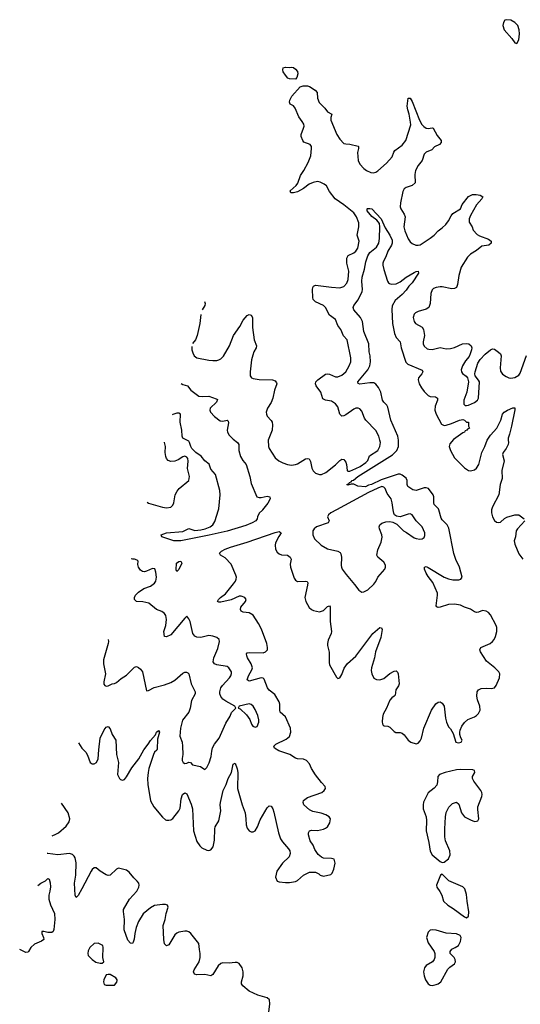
# Model space of a CAD drawing. Header units: inches. Extents: x 2001573 to 2220545, y 644482 to 846830.
# Tile 18 of 256: x 2003929 to 2008906, y 685086 to 694869. Entities that reach past the tile are written whole.
import ezdxf

# ---------------------------------------------------------------- set-up
doc = ezdxf.new("R2010")
doc.units = ezdxf.units.IN
doc.header["$MEASUREMENT"] = 0
doc.layers.add('C0608', color=7, linetype='Continuous')
doc.layers.add('C0609', color=7, linetype='Continuous')

msp = doc.modelspace()

# ---------------------------------------------------------------- linework, layer by layer
at = {"layer": 'C0608', "color": 5}
for points, elevation in [([(2004514.9, 687684), (2004547, 687630), (2004586, 687590), (2004603.4, 687563.4), (2004630, 687487.7), (2004650, 687474.9), (2004670, 687474.4), (2004693.3, 687490), (2004710, 687524.7), (2004714.6, 687614.6), (2004729.9, 687730.1), (2004770, 687813.7), (2004790, 687838.4), (2004810, 687847.7), (2004830, 687822), (2004847.3, 687767.3), (2004883.6, 687710), (2004892.1, 687570), (2004910.2, 687490), (2004902.6, 687370), (2004920.5, 687330), (2004930, 687320.5), (2004950, 687312.7), (2004970, 687321.6), (2004990, 687348.2), (2005043.2, 687436.8), (2005114.7, 687525.3), (2005163.9, 687616.1), (2005207.2, 687670), (2005230, 687708.7), (2005277.6, 687762.4), (2005290, 687790.3), (2005310, 687807.3), (2005320.4, 687790), (2005299.4, 687720.6), (2005297.2, 687622.8), (2005293.4, 687610), (2005269.4, 687590.6), (2005258, 687570), (2005213.4, 687430), (2005205.1, 687390), (2005200.2, 687330), (2005201.6, 687270), (2005227.8, 687107.8), (2005260.9, 687050), (2005350, 686944.9), (2005379.9, 686919.9), (2005390, 686914.9), (2005410, 686914.6), (2005430, 686920.3), (2005450, 686933.1), (2005512.5, 687007.5), (2005524, 687036), (2005533.4, 687126.6), (2005548.5, 687170), (2005570, 687188.2), (2005590, 687178), (2005634.6, 687074.6), (2005645.6, 687030), (2005656.9, 686810), (2005690, 686702.8), (2005719.9, 686659.9), (2005740.3, 686640.3), (2005790, 686617.1), (2005810, 686615.5), (2005830, 686622), (2005851.6, 686650), (2005864.2, 686715.8), (2005867.6, 686830), (2005873.5, 686850), (2005908.5, 686910), (2005913.1, 686926.9), (2005927.8, 687010), (2005922.5, 687070), (2005925.3, 687090), (2005953.3, 687210), (2005983.1, 687270), (2006002.5, 687330), (2006035.8, 687390), (2006050, 687471), (2006070, 687481), (2006090, 687426.8), (2006096.6, 687390), (2006093.2, 687230), (2006139.1, 687070), (2006169.1, 686990), (2006178, 686930), (2006178.9, 686870), (2006190, 686836.3), (2006210, 686810.4), (2006230, 686801.1), (2006250, 686799.5), (2006270, 686810.4), (2006293.3, 686850), (2006320.4, 686919.6), (2006390, 687039.3), (2006410, 687059.1), (2006430, 687054.8), (2006446.4, 687030), (2006457, 686997), (2006502.7, 686790), (2006521.5, 686730), (2006540.4, 686700.4), (2006602.6, 686630), (2006614.9, 686610), (2006616.7, 686583.3), (2006607.6, 686552.4), (2006542.4, 686490), (2006484.9, 686410), (2006470.6, 686350), (2006490, 686311), (2006510, 686302), (2006570, 686295.5), (2006610, 686296.3), (2006670, 686305.5), (2006690, 686317.1), (2006750, 686370.4), (2006810, 686399.5), (2006870, 686399.3), (2006902.8, 686382.8), (2006916, 686370), (2006950, 686359.1), (2007023.1, 686376.9), (2007035.3, 686390), (2007052, 686428), (2007064, 686490), (2007054, 686530), (2007030, 686535.1), (2006950, 686538), (2006930, 686547), (2006895.3, 686575.3), (2006863.1, 686623.1), (2006846.2, 686666.2), (2006817.4, 686710), (2006800.5, 686770), (2006800.7, 686790), (2006810, 686810.5), (2006830, 686817.1), (2006890, 686812.7), (2006950, 686826.7), (2006970, 686835.8), (2006987.3, 686850), (2007013.6, 686890), (2007018.4, 686930), (2007006.6, 686950), (2006973.2, 686970), (2006927.2, 686987.2), (2006843.7, 687003.7), (2006810, 687018.7), (2006755.1, 687070), (2006746.3, 687090), (2006751.5, 687110), (2006790, 687140.9), (2006932.3, 687190), (2006957, 687210), (2006969.5, 687230), (2006964.5, 687250), (2006928.7, 687288.7), (2006870, 687368), (2006829.9, 687429.9), (2006810, 687475.6), (2006781.6, 687510), (2006750, 687523.1), (2006690, 687525.3), (2006671.9, 687531.9), (2006613, 687570), (2006503.8, 687603.8), (2006460.5, 687630), (2006456.9, 687650), (2006474, 687670), (2006578, 687722), (2006611.2, 687748.8), (2006625.6, 687790), (2006620.8, 687830), (2006570, 687944.2), (2006517.7, 687990), (2006513.6, 688010), (2006515.9, 688070), (2006510, 688091.6), (2006464, 688164), (2006410, 688206.6), (2006390.9, 688230), (2006358, 688318), (2006350, 688326.6), (2006330, 688328.7), (2006210, 688296), (2006189.8, 688309.8), (2006202.3, 688350), (2006237.8, 688410), (2006241.8, 688430), (2006231.7, 688470), (2006195.1, 688530), (2006185.7, 688550), (2006182.9, 688570), (2006190, 688577.1), (2006217.7, 688582.3), (2006350, 688579), (2006374, 688590), (2006390.8, 688610), (2006392.9, 688630), (2006386, 688670), (2006334.4, 688814.4), (2006304.2, 688870), (2006250, 688952.8), (2006210, 688974.9), (2006150, 688983.5), (2006130, 688992.3), (2006123.5, 689010), (2006128.5, 689031.5), (2006173, 689090), (2006180.7, 689110), (2006166.6, 689130), (2006130, 689142.4), (2006110, 689141.2), (2006030, 689103.7), (2005930, 689081.2), (2005910, 689083.1), (2005897, 689090), (2005906, 689110), (2005924.2, 689130), (2005975.5, 689164.5), (2006055.6, 689264.4), (2006073.5, 689290), (2006081.4, 689310), (2006082.8, 689330), (2006079.3, 689350), (2006030, 689458.3), (2005970, 689521.7), (2005926, 689550), (2005915.6, 689570), (2005936.1, 689590), (2005970.7, 689610), (2006023.1, 689630), (2006190, 689678.1), (2006470, 689774.8), (2006510, 689783.2), (2006528.7, 689770), (2006504.2, 689735.8), (2006472.8, 689670), (2006467.7, 689647.8), (2006472.9, 689610), (2006490, 689578.4), (2006510, 689562), (2006530, 689553.8), (2006590, 689548.8), (2006617.1, 689530), (2006626.7, 689510), (2006618.9, 689461.1), (2006622.3, 689430), (2006659.1, 689319.1), (2006670, 689299.3), (2006690, 689286.7), (2006771.6, 689291.6), (2006788.1, 689288.1), (2006792.9, 689272.9), (2006790.3, 689250.3), (2006762.6, 689130), (2006774.6, 689090), (2006807, 689030), (2006828.4, 689010), (2006850, 688998.3), (2006910, 688986.9), (2006950, 688999.6), (2006990, 689039.3), (2007010, 689046), (2007014.6, 689034.6), (2007016.9, 688890), (2007028.9, 688790), (2007026.3, 688770), (2006996.4, 688703.6), (2006990.2, 688670), (2006990.2, 688650), (2007004.5, 688584.5), (2007004, 688484), (2007010, 688458.8), (2007076.8, 688336.8), (2007090, 688322), (2007110, 688331), (2007130, 688362.8), (2007154, 688426), (2007188.2, 688471.8), (2007270, 688544.9), (2007440.4, 688770), (2007510, 688830.5), (2007526.4, 688826.4), (2007531.8, 688810), (2007518.3, 688730), (2007466.9, 688590), (2007455.2, 688530), (2007424.9, 688430), (2007421.7, 688401.7), (2007428.6, 688368.6), (2007450, 688327.3), (2007474.4, 688314.4), (2007510, 688310.4), (2007550, 688323.6), (2007610, 688374.2), (2007650, 688395.3), (2007670, 688399.3), (2007685.5, 688385.5), (2007690, 688371.3), (2007700.2, 688270), (2007694.7, 688250), (2007668, 688212), (2007660.8, 688159.2), (2007652.6, 688147.4), (2007628.3, 688131.7), (2007610, 688109.7), (2007576.3, 688030), (2007543.5, 687970), (2007535.6, 687935.6), (2007533.3, 687893.3), (2007534.2, 687874.2), (2007541.1, 687861.1), (2007552.7, 687852.7), (2007590, 687850.3), (2007610, 687841.6), (2007650, 687797.1), (2007668.7, 687788.7), (2007710, 687787.2), (2007730, 687780.3), (2007750, 687764.4), (2007790, 687710.4), (2007818, 687690), (2007870, 687674.9), (2007890, 687681.3), (2007910, 687703), (2007922.3, 687730), (2007947.4, 687830), (2008022, 688010), (2008067, 688073), (2008090, 688088), (2008110, 688090.5), (2008130, 688079.1), (2008148.4, 688050), (2008161.7, 687930), (2008171.8, 687890), (2008190, 687844.9), (2008210, 687822), (2008237.7, 687777.8), (2008265.5, 687690), (2008290, 687684.4), (2008317.2, 687690), (2008326, 687710), (2008313.3, 687733.3), (2008305.8, 687765.8), (2008305.6, 687790), (2008307.6, 687810), (2008323.6, 687850), (2008352.1, 687887.9), (2008384.9, 687915.1), (2008450, 687942.3), (2008470, 687955.3), (2008490, 687974.9), (2008506.9, 688010), (2008503.5, 688050), (2008480.7, 688110), (2008472.1, 688147.9), (2008475.1, 688190), (2008489.8, 688210.2), (2008516, 688224), (2008567.9, 688227.9), (2008617.1, 688222.9), (2008649.7, 688230.3), (2008665.9, 688254.1), (2008697.7, 688330), (2008700.5, 688370), (2008691.3, 688390), (2008651.2, 688430), (2008570, 688497.4), (2008509.6, 688590), (2008501.6, 688610), (2008512.3, 688630), (2008607.2, 688672.8), (2008629.8, 688690.2), (2008645.1, 688710), (2008658.7, 688741.3), (2008671.8, 688790), (2008673.6, 688830), (2008666.4, 688850), (2008610, 688956.9), (2008590, 688980.5), (2008566.4, 688993.6), (2008530, 689000.5), (2008490, 688981.3), (2008470, 688979.7), (2008450, 688987.1), (2008410, 689012.5), (2008350, 689032.1), (2008310, 689050.6), (2008250, 689063.2), (2008190, 689059.8), (2008110, 689031.1), (2008090, 689028.3), (2008075.3, 689035.3), (2008070, 689044), (2008082.5, 689150), (2008081.2, 689170), (2008037.2, 689277.2), (2007990, 689335.4), (2007969.8, 689370), (2007953.3, 689410), (2007954, 689430), (2007970, 689435.3), (2007990, 689427.2), (2008148.5, 689330), (2008190, 689313.6), (2008234.9, 689305.1), (2008294.7, 689305.3), (2008313.2, 689310), (2008326.6, 689330), (2008300.4, 689430), (2008264.7, 689504.7), (2008245.6, 689565.6), (2008195.8, 689815.8), (2008177.7, 689850), (2008130, 689899.1), (2008117.6, 689917.6), (2008095.8, 690000)], 260), ([(2006344.3, 690000), (2006342.4, 689997.6), (2006310, 689965.1), (2006293.4, 689930), (2006290.3, 689910), (2006276.5, 689890), (2006240.3, 689870), (2006175.8, 689844.2), (2005991.2, 689788.8), (2005813.6, 689746.4), (2005530, 689691.3), (2005462.7, 689690), (2005342.7, 689730), (2005334, 689750), (2005389, 689771), (2005550, 689784.2), (2005610, 689813.4), (2005670, 689795.6), (2005730, 689800.1), (2005773, 689810), (2005821.6, 689830), (2005850, 689849.1), (2005870, 689883), (2005906, 690000)], 260), ([(2007079, 690000), (2007022.7, 689970), (2006998.2, 689950), (2006990.3, 689930), (2007005.5, 689890), (2006994.8, 689870), (2006878.8, 689830), (2006855.5, 689810), (2006843.8, 689790), (2006843, 689750), (2006860.5, 689710), (2006924.9, 689650), (2006990, 689610.3), (2007090.2, 689590.2), (2007116.1, 689576.1), (2007122.9, 689562.9), (2007128.9, 689530), (2007125.9, 689445.8), (2007127, 689430), (2007135.8, 689410), (2007175.6, 689355.6), (2007258.4, 689258.4), (2007299.9, 689199.9), (2007330, 689182), (2007350, 689184), (2007390, 689204), (2007450, 689262), (2007470, 689287.7), (2007489.8, 689330.2), (2007559.5, 689410), (2007565.1, 689430), (2007564.5, 689450), (2007550, 689479.3), (2007490, 689529.4), (2007480.7, 689550), (2007490, 689601), (2007522, 689678), (2007530.8, 689729.2), (2007529.8, 689750), (2007505.1, 689810), (2007501.3, 689830), (2007510, 689850.4), (2007530, 689866.7), (2007570, 689881.1), (2007610, 689883.1), (2007637.6, 689877.6), (2007676.7, 689856.7), (2007744, 689790), (2007774.4, 689774.4), (2007850, 689720.5), (2007870, 689713), (2007908.1, 689708.1), (2007929.5, 689710.5), (2007950, 689726), (2007956.2, 689743.8), (2007956.2, 689770), (2007930, 689829.2), (2007870, 689889.4), (2007829.6, 689949.6), (2007810, 689958.4), (2007790, 689957.6), (2007709.6, 689929.6), (2007675.1, 689935.1), (2007655.1, 689950), (2007647.2, 689967.2), (2007642.5, 690000)], 280), ([(2008620.7, 690000), (2008618, 689990), (2008617.4, 689970), (2008629, 689930), (2008650, 689894.4), (2008670, 689878), (2008690, 689873.4), (2008710, 689877.4), (2008747.4, 689912.6), (2008770, 689926.7), (2008850, 689948.3), (2008890, 689948.8), (2008942.8, 689910)], 260), ([(2008950.8, 689890), (2008876, 689810), (2008863.6, 689790), (2008857.8, 689730), (2008845.6, 689690), (2008850, 689657.3), (2008890, 689561.3), (2008930, 689509.1)], 260), ([(2004808.4, 688712.1), (2004811.6, 688690), (2004810.2, 688669.8), (2004762.6, 688510), (2004762, 688470), (2004782.4, 688370), (2004765.3, 688290), (2004766.7, 688266.7), (2004774, 688254), (2004790, 688246.8), (2004810, 688250.8), (2004849.5, 688270.5), (2004870, 688273), (2004890, 688282.4), (2004937.6, 688322.4), (2004990, 688356.4), (2005070, 688434.9), (2005090, 688441.6), (2005110, 688432.7), (2005130, 688416.4), (2005150.3, 688390), (2005190, 688202), (2005210, 688206), (2005266.2, 688233.8), (2005370, 688260.4), (2005430, 688283.1), (2005470, 688308.4), (2005550, 688375.8), (2005570, 688386), (2005587.7, 688387.7), (2005600.4, 688380.4), (2005610.4, 688370), (2005634.3, 688270), (2005674.4, 688190), (2005674.9, 688170), (2005636, 688104), (2005622.8, 688030), (2005610.2, 687989.8), (2005548, 687910), (2005526.9, 687830), (2005521.7, 687750), (2005543.1, 687690), (2005547.5, 687652.5), (2005550.3, 687569.7), (2005543, 687530), (2005544, 687510), (2005554.8, 687490), (2005570, 687480.5), (2005590, 687482), (2005610, 687490.7), (2005627.5, 687487.5), (2005646.5, 687466.5), (2005727.8, 687447.8), (2005770, 687421), (2005790, 687438), (2005813.9, 687486.1), (2005833.5, 687550), (2005838.2, 687601.8), (2005846.8, 687633.2), (2005866, 687670), (2005911.8, 687730), (2005979, 687881), (2006020.5, 687950), (2006034.5, 687985.5), (2006078, 688030), (2006068.7, 688050), (2005978.4, 688098.4), (2005950, 688119.1), (2005930, 688144.2), (2005918.9, 688170), (2005917.7, 688190), (2005929.2, 688230.8), (2005945.4, 688254.6), (2006016.3, 688330), (2006029.6, 688350), (2006034.9, 688374.9), (2006034, 688390), (2006022.9, 688410), (2006009.4, 688430), (2005990, 688443.6), (2005890, 688459.5), (2005865.2, 688470), (2005852.3, 688490), (2005858.7, 688530), (2005897.8, 688622.2), (2005914, 688690), (2005912.7, 688710), (2005889.5, 688729.5), (2005850, 688742.7), (2005810, 688749.3), (2005730, 688731.2), (2005690, 688733.3), (2005670, 688742.9), (2005649.6, 688770), (2005622.7, 688890), (2005610, 688918), (2005590, 688942), (2005570, 688924), (2005430, 688758.4), (2005390, 688736), (2005370, 688742), (2005363.6, 688790), (2005381.7, 688850), (2005388.4, 688910), (2005382.4, 688950), (2005370, 688969.4), (2005341.2, 688990), (2005290, 689009.7), (2005212.4, 689072.4), (2005153.8, 689086.2), (2005090, 689088.4), (2005069.7, 689110), (2005071.1, 689130), (2005081.1, 689150), (2005110, 689181.7), (2005163.8, 689216.2), (2005230, 689239.5), (2005270, 689270.6), (2005282.4, 689290), (2005287.8, 689330), (2005281.6, 689381.6), (2005272.1, 689412.1), (2005250, 689418), (2005190, 689389.6), (2005170, 689384.7), (2005150, 689387.8), (2005130, 689401.6), (2005109.7, 689430), (2005102.5, 689457.5), (2005108, 689490), (2005098, 689498), (2005070, 689509), (2005050, 689509), (2005037.1, 689513.1)], 280), ([(2004251.3, 686760.7), (2004290, 686775.5), (2004315.8, 686790), (2004390, 686855.8), (2004420.8, 686899.2), (2004428.4, 686930), (2004409.8, 686990), (2004343.7, 687084.3)], 260), ([(2006404.2, 685010), (2006414, 685090), (2006411.2, 685130), (2006389.8, 685149.8), (2006296.4, 685176.4), (2006210, 685216.8), (2006146.6, 685270), (2006134, 685290), (2006133.7, 685310), (2006151, 685370), (2006151.1, 685410), (2006139.7, 685450), (2006110, 685491.6), (2006090, 685501.1), (2006070, 685502.4), (2006010, 685496.5), (2005950, 685499.7), (2005930, 685492.1), (2005900.8, 685470), (2005850, 685384), (2005830, 685370.9), (2005770, 685383.9), (2005690, 685379.8), (2005666, 685386), (2005658.5, 685410), (2005662.8, 685430), (2005712.1, 685510), (2005721.7, 685550), (2005724.4, 685590), (2005715.1, 685630), (2005709.7, 685690), (2005628.9, 685788.9), (2005610, 685805.1), (2005590, 685812.2), (2005570, 685814.2), (2005510, 685804.5), (2005490, 685794.8), (2005470, 685775.1), (2005410, 685675.8), (2005390, 685666.8), (2005367.2, 685687.2), (2005360.9, 685730), (2005355.7, 685870), (2005374.2, 685930), (2005383.5, 685990), (2005405.6, 686050), (2005398, 686070), (2005378.9, 686078.9), (2005350, 686079.7), (2005270, 686068.8), (2005230, 686045.5), (2005155.6, 685984.4), (2005111.3, 685910), (2005086.4, 685850), (2005072.9, 685790), (2005066.6, 685733.4), (2005057.4, 685702.6), (2005050, 685689.3), (2005030, 685692.3), (2005003.7, 685723.7), (2004967.8, 685827.8), (2004970.6, 685930), (2004960.3, 686010), (2004961.8, 686030), (2005020.9, 686130), (2005092.9, 686210), (2005114, 686250), (2005117.6, 686270), (2005112, 686290), (2005096.9, 686310), (2005062.3, 686342.3), (2005017.9, 686397.9), (2004990, 686418), (2004910, 686439.6), (2004890, 686429.6), (2004830, 686369.6), (2004810, 686367.3), (2004790, 686373.6), (2004728.3, 686408.3), (2004690, 686442), (2004670, 686442), (2004650, 686426.6), (2004639.5, 686410), (2004546.8, 686233.2), (2004510, 686169), (2004490, 686146), (2004479.5, 686170), (2004473.3, 686290), (2004488.2, 686370), (2004490.7, 686490.7), (2004480.3, 686540.3), (2004470, 686559.5), (2004454.8, 686574.8), (2004423.7, 686583.7), (2004307.1, 686572.9), (2004210, 686584), (2004200.8, 686583.9)], 260), ([(2004110.6, 686267.8), (2004138.8, 686290), (2004186.2, 686313.8), (2004210, 686336), (2004222, 686330), (2004232.5, 686292.5), (2004233.8, 686253.8), (2004230, 686212), (2004219.1, 686170), (2004218, 686130), (2004234.6, 686074.6), (2004275.1, 685990), (2004277.6, 685930), (2004269, 685830), (2004262, 685810), (2004250, 685801), (2004210, 685800.5), (2004170.4, 685810.4), (2004149.6, 685810.4), (2004147.6, 685790), (2004166.6, 685750), (2004169.2, 685730), (2004146, 685714), (2004075.1, 685684.9), (2004040.9, 685650), (2004017.2, 685610), (2004010, 685604), (2003990, 685602.8), (2003930, 685630.7), (2003929.1, 685631.8)], 280)]:
    msp.add_lwpolyline(points, dxfattribs=dict(at, elevation=elevation))
for points, elevation in [([(2005490, 689386), (2005484.6, 689404.6), (2005488.2, 689470), (2005510, 689486.7), (2005530, 689488.5), (2005540.2, 689470), (2005510, 689407)], 260), ([(2006210, 688071.8), (2006112, 688050), (2006102, 688030), (2006120.7, 688020.7), (2006183.6, 687963.6), (2006216.7, 687916.7), (2006234, 687870), (2006247.7, 687850), (2006270, 687840.7), (2006290, 687847.7), (2006307, 687890), (2006306.8, 687913.2), (2006294.9, 687954.9), (2006270, 688014), (2006249.3, 688050), (2006230, 688066.6)], 280), ([(2008310, 687419.2), (2008270, 687416.1), (2008159.5, 687390), (2008101.3, 687370), (2008086.5, 687350), (2008083.1, 687296.9), (2008076, 687264), (2008050, 687233), (2007990, 687186.6), (2007943.8, 687096.2), (2007938.9, 687070), (2007940.8, 687030), (2007969.1, 686950), (2007974.1, 686914.1), (2007969.1, 686810), (2007995.5, 686695.5), (2008010, 686606.8), (2008030, 686573), (2008110, 686504.9), (2008130, 686496.3), (2008150, 686497.3), (2008190, 686530.8), (2008209.4, 686570), (2008204.5, 686610), (2008161.6, 686710), (2008155.8, 686750), (2008154.3, 686830), (2008160.7, 686950), (2008168.2, 686991.8), (2008194.4, 687045.6), (2008230, 687080.3), (2008270, 687094), (2008293.7, 687073.7), (2008322.4, 686990), (2008350, 686950.3), (2008410, 686918), (2008450, 686904.4), (2008470, 686904.9), (2008482, 686910), (2008492, 686928), (2008482.6, 687022.6), (2008483.8, 687050), (2008522.7, 687150), (2008524.8, 687170), (2008521.7, 687190), (2008511.5, 687211.5), (2008443.5, 687303.5), (2008430.7, 687330), (2008429.8, 687350.1), (2008451.9, 687390), (2008449.6, 687410), (2008435, 687415)], 260), ([(2008130, 686379), (2008112, 686370), (2008070.7, 686270), (2008074.8, 686250), (2008106.5, 686206.5), (2008125.3, 686170), (2008143.1, 686110), (2008184, 686070), (2008238.6, 686038.6), (2008350, 685954.8), (2008370, 685946), (2008390, 685962), (2008393.3, 686006.7), (2008376.1, 686110), (2008370, 686178), (2008353, 686233), (2008332.5, 686252.5), (2008193.9, 686313.9)], 260), ([(2008030, 685826.6), (2008010, 685822.7), (2007990, 685804), (2007974, 685750), (2007990, 685698), (2008050.6, 685610), (2008057.1, 685590), (2008054.4, 685550), (2008048.2, 685530), (2008033.4, 685510), (2007970, 685471.2), (2007952.4, 685450), (2007944.2, 685410), (2007950.3, 685370), (2007964.6, 685330), (2007990, 685290.6), (2008010, 685277.1), (2008030, 685274.4), (2008070, 685282), (2008090, 685290.4), (2008117, 685310), (2008184.1, 685435.9), (2008204.1, 685455.9), (2008252.7, 685490), (2008260.9, 685510), (2008259.5, 685530), (2008246.6, 685550), (2008206.6, 685590), (2008206.6, 685610), (2008225.1, 685634.9), (2008259.3, 685650), (2008290, 685670.7), (2008311.5, 685710), (2008318, 685750), (2008308.7, 685770), (2008270, 685786.6), (2008170, 685793.6), (2008070, 685821.6)], 260), ([(2004710, 685694), (2004670, 685689), (2004626, 685650), (2004610, 685618), (2004606, 685590), (2004610.8, 685570), (2004650, 685530.7), (2004686.4, 685506.4), (2004730, 685494), (2004750, 685496), (2004764, 685510), (2004754.5, 685550), (2004759.3, 685650), (2004754, 685670)], 280), ([(2004810, 685384), (2004790, 685378), (2004764, 685330), (2004761, 685310), (2004770, 685284.7), (2004790, 685278), (2004870, 685278), (2004894, 685306), (2004898, 685322), (2004899, 685330), (2004884, 685350), (2004830, 685382.7)], 280)]:
    msp.add_lwpolyline(points, close=True, dxfattribs=dict(at, elevation=elevation))
at = {"layer": 'C0609', "color": 5}
for points, elevation in [([(2008770, 694869.3), (2008750, 694864), (2008737.1, 694842.9), (2008730.5, 694810), (2008745.5, 694770), (2008821.4, 694681.4), (2008850, 694638), (2008870, 694632), (2008889.3, 694670.7), (2008897, 694730), (2008894.5, 694770), (2008879.3, 694810), (2008850, 694841.2), (2008810, 694865.2)], 320), ([(2006670, 694277.2), (2006610, 694281.6), (2006596, 694290), (2006570, 694317.2), (2006549.7, 694349.7), (2006544.2, 694370), (2006549.8, 694390.2), (2006570, 694397.1), (2006610, 694394), (2006630, 694397.3), (2006650, 694393.4), (2006670, 694379.1), (2006690, 694354.8), (2006693.7, 694330), (2006685.5, 694294.5)], 280)]:
    msp.add_lwpolyline(points, close=True, dxfattribs=dict(at, elevation=elevation))
for points, elevation in [([(2005639.6, 691623.9), (2005641.3, 691590), (2005650, 691558.8), (2005664.9, 691530), (2005690, 691510.4), (2005810, 691485.7), (2005850, 691481.7), (2005890, 691483.1), (2005910, 691488.9), (2005930, 691501.1), (2005954.6, 691525.4), (2006015.1, 691630), (2006055.1, 691730), (2006117.5, 691822.5), (2006150, 691884.9), (2006190, 691930.5), (2006210, 691939.1), (2006230, 691934), (2006243.8, 691910), (2006244.6, 691810), (2006260.3, 691690), (2006282, 691630), (2006279.5, 691610), (2006257.6, 691570), (2006245.1, 691534.9), (2006234.9, 691490), (2006219.5, 691370), (2006220.5, 691330), (2006232.4, 691312.4), (2006250, 691304.4), (2006310, 691294.6), (2006442, 691290), (2006470, 691280.7), (2006482.5, 691262.5), (2006483.8, 691250), (2006461.1, 691190), (2006446, 691110), (2006430, 691066.6), (2006391.5, 691008.5), (2006380.3, 690970), (2006381.3, 690950), (2006390, 690930.8), (2006430, 690887.7), (2006439.5, 690870), (2006443.6, 690843.6), (2006437.7, 690790), (2006400.3, 690690), (2006403.2, 690630), (2006410.3, 690610), (2006470, 690515.5), (2006506.1, 690486.1), (2006545.9, 690465.9), (2006590, 690450.3), (2006630, 690444.7), (2006670, 690448.3), (2006690, 690455.8), (2006770, 690504.9), (2006790, 690510.4), (2006806, 690506), (2006820.3, 690480.3), (2006834, 690414), (2006846.7, 690386.7), (2006870, 690364), (2006910, 690350.4), (2006930, 690350.4), (2006972.3, 690370), (2007070, 690444.9), (2007110, 690488), (2007130, 690503), (2007150, 690499.1), (2007171.5, 690471.5), (2007177.6, 690450), (2007183, 690390), (2007190, 690384.9), (2007210, 690384.5), (2007271.9, 690410), (2007312.1, 690430), (2007370.7, 690470), (2007389.8, 690490), (2007405.5, 690534.5), (2007487.8, 690590), (2007510.7, 690629.3), (2007514.2, 690670), (2007509.8, 690690), (2007498, 690730), (2007470, 690787), (2007369.6, 690890), (2007355.1, 690910), (2007330, 690981.2), (2007310, 691002), (2007294, 691010), (2007270, 691009.6), (2007250, 691000.5), (2007170, 690942.6), (2007150, 690933), (2007130, 690931.6), (2007111, 690951), (2007090, 691023.7), (2007070, 691052.8), (2007030, 691078.2), (2006967.4, 691087.4), (2006942.3, 691102.3), (2006922.6, 691170), (2006877.4, 691230), (2006868, 691250), (2006873.3, 691270), (2006891.5, 691290), (2006970, 691346.7), (2006990, 691350.3), (2007010, 691347.2), (2007070, 691322.3), (2007090, 691322.3), (2007130, 691336), (2007170, 691371.8), (2007205.3, 691430), (2007219.3, 691470), (2007220.9, 691510), (2007185.1, 691690), (2007148.9, 691728.9), (2007122.2, 691790), (2007092.5, 691830), (2007069.8, 691889.8), (2007010, 691935.1), (2006967.4, 692010), (2006950, 692029.7), (2006870, 692067.4), (2006847.4, 692090), (2006842, 692110), (2006838.9, 692190), (2006842, 692210), (2006850, 692221.6), (2006870, 692233.2), (2007028.7, 692211.3), (2007110, 692205.7), (2007150, 692217.3), (2007180.9, 692250), (2007193, 692287), (2007200.4, 692370), (2007180.7, 692450), (2007181.4, 692498.6), (2007194.1, 692525.8), (2007250, 692553.7), (2007270, 692570.3), (2007290, 692599.1), (2007305.1, 692670), (2007284.8, 692730), (2007299.3, 692810), (2007299.4, 692850), (2007278.3, 692910), (2007249.8, 692950), (2007150, 693029.1), (2007063.9, 693090), (2007010, 693161.6), (2006977.3, 693217.3), (2006956, 693236), (2006916.3, 693256.3), (2006890, 693260.6), (2006847.9, 693252.1), (2006806, 693234), (2006750, 693190.8), (2006690, 693160.5), (2006650, 693147.9), (2006625.2, 693150), (2006617.6, 693170), (2006677.4, 693222.6), (2006693.8, 693246.2), (2006720, 693320), (2006755.1, 693370), (2006797.7, 693450), (2006821.8, 693518.2), (2006831.1, 693590), (2006829.7, 693610), (2006817.6, 693630), (2006753.9, 693653.9), (2006742.4, 693670), (2006728, 693710), (2006728, 693730), (2006751.3, 693790), (2006755.4, 693810), (2006752.4, 693830), (2006738.5, 693858.5), (2006703.2, 693903.2), (2006668, 693990), (2006650, 694013.3), (2006619.3, 694030), (2006611.5, 694051.5), (2006614.7, 694070), (2006635.1, 694110), (2006717, 694203), (2006747.9, 694212.1), (2006790, 694212.2), (2006810, 694206.7), (2006866, 694170), (2006887.4, 694147.4), (2006889.3, 694089.3), (2006905.9, 694045.9), (2006961.3, 693990), (2006990, 693953), (2007030.3, 693930.3), (2007022.2, 693897.8), (2007022.4, 693870), (2007082.4, 693730), (2007110, 693683.1), (2007150, 693639.3), (2007170, 693634.4), (2007210, 693634), (2007294.1, 693614.1), (2007297.6, 693610), (2007296.9, 693590), (2007286.9, 693550), (2007289.3, 693509.3), (2007294.3, 693470), (2007310, 693433), (2007348.7, 693390), (2007374.9, 693370), (2007418.8, 693350), (2007447.3, 693347.3), (2007470, 693354.2), (2007490, 693367.6), (2007576, 693444), (2007631.8, 693508.2), (2007648.2, 693551.8), (2007659.7, 693570), (2007730, 693621.8), (2007768, 693670), (2007815.8, 693824.2), (2007815.4, 693850), (2007800.3, 693930), (2007785.9, 693974.1), (2007781.7, 694010), (2007789.6, 694090), (2007810, 694090.7), (2007830, 694056), (2007904.6, 693870), (2007927.7, 693827.7), (2007946.9, 693806.9), (2007970, 693791.6), (2007990, 693788.9), (2008030, 693795.3), (2008038, 693790), (2008078, 693718), (2008118.4, 693670), (2008118.4, 693650), (2008101.6, 693630), (2008053.7, 693606.3), (2008024.9, 693575.1), (2007970, 693552.4), (2007950, 693531.6), (2007929.2, 693470.8), (2007890, 693419.5), (2007864.6, 693370), (2007857, 693330), (2007858.7, 693250), (2007830, 693223.1), (2007770, 693203.5), (2007751.3, 693188.7), (2007737.1, 693162.9), (2007713.4, 693050), (2007711.8, 693010), (2007718, 692990), (2007750, 692936.3), (2007759.6, 692910), (2007748.3, 692810), (2007756.5, 692770), (2007790, 692690.5), (2007810, 692663.8), (2007830, 692646.7), (2007868.1, 692628.1), (2007890, 692627.6), (2007910, 692634), (2008010, 692698.7), (2008050, 692728.7), (2008089.8, 692770.2), (2008130, 692800.3), (2008165.6, 692834.4), (2008192.1, 692870), (2008218.2, 692921.8), (2008236.2, 692943.8), (2008310, 692989), (2008327.9, 693032.1), (2008390, 693111.8), (2008428.8, 693131.2), (2008466.8, 693133.2), (2008505.2, 693125.3), (2008532.7, 693110), (2008523.1, 693090), (2008470.2, 693030), (2008410, 692924.2), (2008395.9, 692890), (2008396.9, 692856.9), (2008425.5, 692810), (2008438.4, 692778.4), (2008475.3, 692735.3), (2008500.4, 692720.4), (2008590, 692688.2), (2008616.3, 692670), (2008614.9, 692650), (2008593.4, 692630), (2008522, 692618), (2008470, 692576), (2008410, 692538), (2008380.4, 692510), (2008318, 692410), (2008293.5, 692326.5), (2008282.6, 692237.4), (2008270.2, 692209.8), (2008250, 692197.6), (2008224.2, 692195.8), (2008130, 692215.4), (2008110, 692215.8), (2008070.3, 692209.7), (2008042.8, 692197.2), (2008030, 692185.2), (2008017.4, 692150), (2008010.2, 692050), (2007995.2, 692010), (2007970, 691993.3), (2007890.8, 691970), (2007864.5, 691955.5), (2007850, 691942.7), (2007840.3, 691910), (2007850, 691870.8), (2007864.4, 691850), (2007930, 691814.4), (2007944.6, 691790), (2007951.4, 691730), (2007940.3, 691670), (2007941.3, 691650), (2007950, 691624.9), (2007980.6, 691600.6), (2007995.3, 691595.3), (2008030, 691593.7), (2008110, 691612.6), (2008170, 691598.9), (2008210, 691600.8), (2008250, 691612.6), (2008330, 691647.2), (2008370, 691653.7), (2008394.8, 691650), (2008418, 691630), (2008423.8, 691610), (2008421.6, 691590), (2008408.4, 691550), (2008395.8, 691524.2), (2008360.5, 691479.5), (2008330.4, 691430), (2008317.1, 691390), (2008320.5, 691370), (2008330, 691354.8), (2008366.6, 691326.6), (2008380.7, 691310), (2008390.6, 691270.6), (2008374, 691170), (2008343.8, 691090), (2008345.5, 691050), (2008356.8, 691036.8), (2008370, 691034.9), (2008390, 691040.7), (2008450, 691066.9), (2008480.4, 691090), (2008490.9, 691110), (2008498.4, 691270), (2008490, 691289), (2008457.2, 691330), (2008452.3, 691350), (2008455.6, 691370), (2008484.4, 691455.6), (2008506.2, 691493.8), (2008555.3, 691544.7), (2008610, 691590.4), (2008630, 691599.5), (2008650, 691595.3), (2008690, 691567), (2008708.2, 691548.2), (2008714, 691530), (2008704.6, 691410), (2008710, 691377.3), (2008728.5, 691348.5), (2008763.5, 691323.5), (2008792.3, 691312.3), (2008810, 691307.9), (2008850, 691313.8), (2008890, 691337.8), (2008903.9, 691356.1), (2008967, 691533)], 280), ([(2008095.8, 690000), (2008093.1, 690010), (2008050, 690052.3), (2008044.4, 690070), (2008044.8, 690130), (2008038.2, 690150), (2007991.3, 690211.3), (2007970, 690219), (2007950, 690216.7), (2007870, 690191.7), (2007837.4, 690197.4), (2007786, 690230), (2007779.7, 690250), (2007781.3, 690290), (2007770, 690313.5), (2007730, 690344.2), (2007710, 690353.7), (2007690, 690355.1), (2007522.7, 690297.3), (2007427.3, 690250), (2007396.9, 690243.1), (2007368.2, 690228.2), (2007290, 690235.3), (2007250, 690255.3), (2007225.4, 690254.6), (2007190, 690245.2), (2007182, 690250), (2007196.9, 690256.9), (2007207.3, 690252.7), (2007203.1, 690263.1), (2007206, 690270), (2007223.9, 690276.1), (2007233.2, 690290), (2007246.2, 690293.8), (2007291.6, 690330), (2007635.3, 690544.7), (2007679.1, 690590), (2007693.3, 690630), (2007695, 690690), (2007689.2, 690730), (2007619, 690890), (2007590, 691019.3), (2007579, 691039), (2007548.9, 691068.9), (2007536.4, 691090), (2007517.6, 691170), (2007495.2, 691215.2), (2007470, 691248.2), (2007450, 691260.4), (2007410, 691262.2), (2007310, 691247.7), (2007294.8, 691254.8), (2007291.8, 691270), (2007389.8, 691390), (2007409.1, 691430.9), (2007415.8, 691470), (2007414.2, 691530), (2007403.5, 691570), (2007401.2, 691650), (2007349.8, 691770), (2007337.8, 691870), (2007316.8, 691910), (2007250, 691985.1), (2007244.3, 692010), (2007249.4, 692030.6), (2007292.5, 692087.5), (2007334.7, 692170), (2007337.6, 692190), (2007330.5, 692270), (2007332.4, 692310), (2007356.1, 692390), (2007370, 692462), (2007390, 692522), (2007410, 692556.3), (2007475.6, 692610), (2007498.4, 692650), (2007504.8, 692695.2), (2007508.3, 692810), (2007505.3, 692845.3), (2007478.6, 692878.6), (2007430, 692912.7), (2007384.5, 692970), (2007384, 692990), (2007387.8, 692992.2), (2007410, 692994.4), (2007430, 692990.5), (2007522.4, 692890), (2007561.8, 692801.8), (2007610, 692728.5), (2007630, 692677.3), (2007630.8, 692650), (2007623.9, 692630), (2007590.2, 692570), (2007568.4, 692511.6), (2007544, 692470), (2007537.3, 692450), (2007537.3, 692430), (2007547.3, 692387.3), (2007586.8, 692270), (2007595.9, 692255.9), (2007606.6, 692246.6), (2007622.4, 692242.4), (2007670, 692243.7), (2007710, 692263.7), (2007770, 692312.4), (2007850, 692357.6), (2007870, 692366.8), (2007891.3, 692370), (2007893, 692350), (2007830, 692256.2), (2007797.2, 692222.8), (2007770, 692182), (2007730, 692138.4), (2007660.9, 692079.1), (2007633, 692027), (2007627.3, 691990), (2007633.4, 691850), (2007654.7, 691750), (2007672.4, 691712.4), (2007711.4, 691670), (2007719.7, 691610), (2007766.1, 691466.1), (2007787.8, 691447.8), (2007930, 691386), (2007935.3, 691370), (2007926, 691350), (2007894.9, 691310), (2007888.9, 691290), (2007900.8, 691250), (2007923.6, 691210), (2007950, 691174.4), (2007990, 691136.4), (2008010, 691125.3), (2008061.2, 691121.2), (2008081.6, 691110), (2008083.7, 691090), (2008058.9, 691030), (2008057, 690990), (2008068.7, 690950), (2008120.4, 690850), (2008150, 690838.5), (2008170, 690841.8), (2008222.4, 690857.6), (2008301.2, 690890), (2008335.5, 690895.5), (2008351.3, 690891.3), (2008370, 690872), (2008392, 690870), (2008392, 690830), (2008401, 690810), (2008380.3, 690799.7), (2008374.9, 690790), (2008357.2, 690782.8), (2008350.2, 690770), (2008335.1, 690765), (2008240.8, 690699.2), (2008203.6, 690656.4), (2008197.4, 690630), (2008210, 690590.4), (2008250, 690517.4), (2008350, 690415.3), (2008390, 690389.1), (2008410, 690385.3), (2008450, 690397.8), (2008470, 690413.1), (2008492.9, 690450), (2008524.3, 690570), (2008553.6, 690630), (2008576.1, 690690), (2008610, 690742.8), (2008670.7, 690810), (2008711.1, 690890), (2008728.2, 690950), (2008746, 690970), (2008779.6, 690990), (2008830, 691012.4), (2008851.5, 691011.5), (2008851.4, 690991.4), (2008817.3, 690830), (2008799, 690750), (2008784.2, 690710), (2008783.6, 690690), (2008789.1, 690670), (2008786, 690650), (2008765.2, 690610), (2008735.6, 690570), (2008727.5, 690550), (2008746.4, 690486.4), (2008722, 690390), (2008724.4, 690310), (2008705.5, 690250), (2008690.3, 690150), (2008628.8, 690030), (2008620.7, 690000)], 260), ([(2005766.4, 692068.1), (2005773.7, 692050), (2005768.7, 692030), (2005742.7, 691985.1)], 280), ([(2005730.3, 691941.5), (2005718.4, 691850), (2005694.4, 691730), (2005677.1, 691690), (2005647.7, 691652.2)], 280), ([(2005534, 691254), (2005550, 691246), (2005598, 691230), (2005631.3, 691190), (2005710.4, 691130.4), (2005746.1, 691126.1), (2005810, 691127.6), (2005882.5, 691102.5), (2005894.4, 691094.4), (2005885.5, 691070), (2005822, 691010), (2005819.1, 690990), (2005827.3, 690970), (2005866.1, 690926.1), (2005923.4, 690883.4), (2005950, 690881.3), (2005990.4, 690890.4), (2006001.4, 690881.4), (2006004.1, 690864.1), (2005990.2, 690790), (2005993.6, 690770), (2006010, 690740.3), (2006050, 690701.1), (2006094.9, 690670), (2006107, 690650), (2006108.9, 690590), (2006125.3, 690530), (2006146.4, 690490), (2006180.3, 690450), (2006216.1, 690330), (2006230, 690262), (2006287.9, 690130), (2006310, 690121.8), (2006330, 690121.1), (2006390, 690134), (2006414.9, 690130), (2006417.7, 690110), (2006394.4, 690065.6), (2006344.3, 690000)], 260), ([(2005906, 690000), (2005909.3, 690010.7), (2005920.7, 690150), (2005918.2, 690190), (2005874.8, 690350), (2005830, 690405.1), (2005812.5, 690452.5), (2005770, 690485.3), (2005732.5, 690532.5), (2005680.9, 690570), (2005639.7, 690610), (2005628.7, 690630), (2005618, 690670), (2005610, 690680.8), (2005551.2, 690711.2), (2005544.3, 690730), (2005539.3, 690790), (2005524.1, 690870), (2005527.3, 690950), (2005510, 690961.1), (2005490, 690960.9), (2005450, 690946), (2005445.4, 690943.5)], 260), ([(2005197.3, 690074.4), (2005210, 690066.7), (2005350, 690024.9), (2005390, 690018), (2005430, 690025.3), (2005450, 690045.5), (2005462.6, 690070), (2005475.1, 690150), (2005494.2, 690185.8), (2005514, 690210), (2005609.7, 690290.3), (2005618, 690330), (2005598.7, 690410), (2005603.6, 690483.6), (2005599.6, 690510), (2005590, 690523.7), (2005570, 690533.6), (2005550, 690527.6), (2005503.5, 690496.5), (2005470, 690481.5), (2005430, 690479.8), (2005404.2, 690490), (2005388.3, 690508.3), (2005380.8, 690530), (2005374.8, 690570), (2005378.5, 690630), (2005369.8, 690669.8), (2005367.8, 690671.7)], 280), ([(2007642.5, 690000), (2007632.7, 690070), (2007620.3, 690110), (2007583.2, 690163.2), (2007561.1, 690210), (2007550, 690223), (2007530, 690229.9), (2007490, 690216.1), (2007397.9, 690170), (2007079, 690000)], 280)]:
    msp.add_lwpolyline(points, dxfattribs=dict(at, elevation=elevation))

doc.saveas('drawing.dxf')
